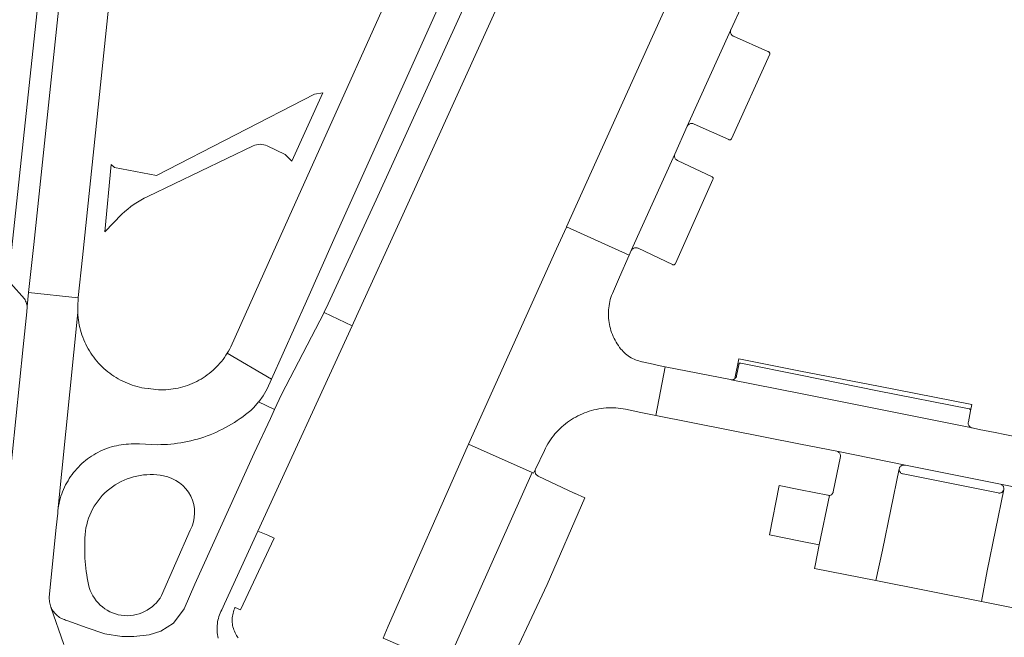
# Model space of a CAD drawing. Extents: x 152825 to 164088, y 457113 to 463005.
# Tile 39 of 256: x 156422 to 156520, y 459035 to 459096. Entities that reach past the tile are written whole.
import ezdxf

# ---------------------------------------------------------------- set-up
doc = ezdxf.new("R2010")
doc.units = 0
doc.header["$LTSCALE"] = 0.5
for name, color, linetype, lineweight in [('B-PV-VH-GESLOTENVERHARDING_ASFALT-GV', 251, 'CONTINUOUS', 18), ('B-PV-VH-ONVERHARD_ZAND-GV', 251, 'CONTINUOUS', 18), ('B-PV-VH-OPENVERHARDING-GV', 251, 'CONTINUOUS', 18), ('B-PV-VH-OPENVERHARDING_BETONSTRAATSTEEN-GV', 251, 'CONTINUOUS', 18), ('B-PV-VH-OPENVERHARDING_STRAATBAKSTEEN-GV', 251, 'CONTINUOUS', 18)]:
    doc.layers.add(name, color=color, linetype=linetype, lineweight=lineweight)

msp = doc.modelspace()

# ---------------------------------------------------------------- linework, layer by layer
at = {"layer": 'B-PV-VH-GESLOTENVERHARDING_ASFALT-GV', "flags": 128}
msp.add_lwpolyline([(156438.128, 459166.01), (156438.569, 459170.636), (156433.4, 459171.115), (156428.087, 459116.986), (156423.559, 459073.996), (156423.035, 459069.204), (156427.976, 459068.682), (156427.977, 459068.693), (156428.396, 459072.681), (156438.016, 459164.891)], close=True, dxfattribs=at)
msp.add_lwpolyline([(156462.348, 459106.428), (156448.949, 459076.62), (156446.493, 459071.12), (156443.196, 459063.795), (156443.084, 459063.575), (156442.966, 459063.358), (156442.84, 459063.145), (156447.245, 459060.572), (156450.731, 459068.346), (156453.475, 459074.474), (156465.568, 459101.415)], dxfattribs=at)
at = {"layer": 'B-PV-VH-ONVERHARD_ZAND-GV', "flags": 128}
msp.add_lwpolyline([(156510.47, 459051.99), (156510.317, 459051.994), (156510.257, 459051.994), (156510.198, 459051.987), (156510.14, 459051.971), (156510.085, 459051.948), (156510.033, 459051.918), (156509.986, 459051.882), (156509.944, 459051.839), (156509.908, 459051.791), (156509.879, 459051.739), (156509.857, 459051.683), (156509.843, 459051.625), (156509.841, 459051.611), (156509.837, 459051.566), (156509.838, 459051.506), (156509.848, 459051.447), (156509.865, 459051.39), (156509.89, 459051.335), (156509.922, 459051.285), (156509.96, 459051.239), (156510.004, 459051.199), (156510.053, 459051.165), (156510.106, 459051.137), (156510.163, 459051.117), (156510.221, 459051.105), (156519.716, 459049.208), (156519.767, 459049.199), (156519.827, 459049.196), (156519.887, 459049.201), (156519.946, 459049.214), (156520.002, 459049.234), (156520.055, 459049.262), (156520.104, 459049.297), (156520.148, 459049.338), (156520.187, 459049.384), (156520.218, 459049.435), (156520.243, 459049.49), (156520.26, 459049.547), (156520.27, 459049.607), (156520.271, 459049.667), (156520.264, 459049.726), (156520.25, 459049.785), (156520.228, 459049.841), (156520.199, 459049.893), (156520.163, 459049.941), (156520.121, 459049.984), (156520.073, 459050.021), (156520.021, 459050.051), (156519.929, 459050.09)], close=True, dxfattribs=at)
at = {"layer": 'B-PV-VH-OPENVERHARDING-GV', "flags": 128}
for points in [[(156452.368, 459089.118), (156451.533, 459088.97), (156435.8, 459080.87), (156431.614, 459081.678), (156431.269, 459081.953), (156430.628, 459075.267), (156432.337, 459077)], [(156446.811, 459083.816), (156448.61, 459082.966), (156449.283, 459082.295), (156452.368, 459089.118)], [(156434.919, 459078.77), (156445.432, 459083.829)]]:
    msp.add_lwpolyline(points, dxfattribs=at)
at = {"layer": 'B-PV-VH-OPENVERHARDING-GV'}
for points in [[(156445.432, 459083.829, -0.228427), (156446.811, 459083.816)], [(156432.337, 459077, -0.085947), (156434.919, 459078.77)]]:
    msp.add_lwpolyline(points, format="xyb", dxfattribs=at)
at = {"layer": 'B-PV-VH-OPENVERHARDING_BETONSTRAATSTEEN-GV', "flags": 128}
for points in [[(156428.087, 459116.986), (156425.766, 459115.035), (156421.273, 459072.749), (156421.035, 459070.819), (156421.274, 459070.107), (156422.622, 459068.572), (156422.683, 459068.462), (156422.736, 459068.348), (156422.783, 459068.231), (156422.822, 459068.111), (156422.853, 459067.989), (156422.876, 459067.865), (156422.883, 459067.812), (156423.035, 459069.204), (156423.559, 459073.996)], [(156493.031, 459095.353), (156493.052, 459095.413), (156488.707, 459085.777), (156488.729, 459085.818), (156488.765, 459085.87), (156488.808, 459085.917), (156488.855, 459085.958), (156488.908, 459085.993), (156488.965, 459086.02), (156489.024, 459086.041), (156489.086, 459086.053), (156489.149, 459086.058), (156489.212, 459086.055), (156489.274, 459086.043), (156489.334, 459086.024), (156489.391, 459085.998), (156492.84, 459084.448), (156492.854, 459084.441), (156492.892, 459084.428), (156492.932, 459084.423), (156492.973, 459084.425), (156493.012, 459084.436), (156493.048, 459084.454), (156493.08, 459084.478), (156493.107, 459084.509), (156493.127, 459084.544), (156496.925, 459092.966), (156496.928, 459092.979), (156496.933, 459093.02), (156496.931, 459093.061), (156496.92, 459093.101), (156496.902, 459093.137), (156496.877, 459093.17), (156496.846, 459093.197), (156496.81, 459093.218), (156496.772, 459093.231), (156496.731, 459093.237), (156493.307, 459094.756), (156493.295, 459094.762), (156493.239, 459094.794), (156493.189, 459094.832), (156493.143, 459094.877), (156493.104, 459094.927), (156493.07, 459094.981), (156493.045, 459095.04), (156493.026, 459095.1), (156493.015, 459095.163), (156493.013, 459095.227), (156493.018, 459095.291)], [(156487.445, 459082.928), (156487.462, 459082.988), (156483.121, 459073.388), (156483.135, 459073.411), (156483.173, 459073.465), (156483.217, 459073.513), (156483.267, 459073.556), (156483.321, 459073.592), (156483.38, 459073.622), (156483.442, 459073.644), (156483.506, 459073.658), (156483.571, 459073.665), (156483.637, 459073.663), (156483.702, 459073.654), (156483.765, 459073.637), (156483.826, 459073.612), (156487.232, 459071.98), (156487.244, 459071.974), (156487.283, 459071.962), (156487.324, 459071.956), (156487.365, 459071.959), (156487.405, 459071.97), (156487.442, 459071.988), (156487.475, 459072.014), (156487.502, 459072.044), (156487.523, 459072.08), (156491.268, 459080.467), (156491.296, 459080.529), (156491.288, 459080.607), (156491.276, 459080.646), (156491.257, 459080.682), (156491.231, 459080.713), (156491.199, 459080.739), (156487.721, 459082.379), (156487.688, 459082.396), (156487.635, 459082.429), (156487.587, 459082.47), (156487.545, 459082.515), (156487.508, 459082.566), (156487.478, 459082.622), (156487.456, 459082.68), (156487.441, 459082.741), (156487.435, 459082.803), (156487.436, 459082.866)], [(156482.925, 459072.929), (156476.657, 459075.735), (156476.654, 459075.729), (156475.657, 459073.568), (156467.956, 459056.452), (156466.895, 459054.071), (156473.244, 459051.25), (156473.38, 459051.189), (156473.564, 459051.576), (156474.457, 459053.458), (156474.565, 459053.677), (156474.681, 459053.892), (156474.804, 459054.103), (156474.933, 459054.31), (156475.069, 459054.513), (156475.212, 459054.711), (156475.361, 459054.904), (156475.517, 459055.093), (156475.678, 459055.276), (156475.846, 459055.454), (156476.019, 459055.626), (156476.198, 459055.792), (156476.382, 459055.953), (156476.571, 459056.107), (156476.765, 459056.255), (156476.964, 459056.397), (156477.168, 459056.532), (156477.375, 459056.66), (156477.587, 459056.782), (156477.803, 459056.896), (156478.022, 459057.003), (156478.245, 459057.104), (156478.471, 459057.196), (156478.7, 459057.282), (156478.931, 459057.359), (156479.165, 459057.429), (156479.401, 459057.492), (156479.639, 459057.547), (156479.879, 459057.593), (156480.12, 459057.632), (156480.362, 459057.663), (156480.605, 459057.687), (156480.849, 459057.702), (156481.093, 459057.709), (156481.317, 459057.708), (156481.337, 459057.708), (156481.581, 459057.699), (156481.826, 459057.682), (156482.558, 459057.56), (156484.062, 459057.245), (156485.569, 459056.946), (156486.512, 459061.804), (156486.009, 459061.904), (156485.009, 459062.119), (156484.22, 459062.29), (156484.191, 459062.295), (156484.028, 459062.33), (156483.866, 459062.373), (156483.707, 459062.423), (156483.551, 459062.481), (156483.403, 459062.543), (156483.397, 459062.546), (156483.247, 459062.619), (156483.1, 459062.698), (156482.957, 459062.785), (156482.819, 459062.878), (156482.685, 459062.978), (156482.556, 459063.084), (156482.433, 459063.197), (156482.315, 459063.315), (156482.202, 459063.438), (156482.095, 459063.568), (156481.964, 459063.733), (156481.841, 459063.903), (156481.724, 459064.077), (156481.613, 459064.255), (156481.51, 459064.438), (156481.413, 459064.624), (156481.324, 459064.813), (156481.242, 459065.006), (156481.167, 459065.203), (156481.1, 459065.401), (156481.041, 459065.602), (156480.989, 459065.806), (156480.945, 459066.011), (156480.909, 459066.218), (156480.881, 459066.425), (156480.86, 459066.634), (156480.848, 459066.843), (156480.844, 459067.053), (156480.847, 459067.263), (156480.859, 459067.472), (156480.879, 459067.681), (156480.906, 459067.889), (156480.942, 459068.096), (156480.985, 459068.301), (156481.036, 459068.505), (156481.095, 459068.706), (156481.162, 459068.905), (156481.236, 459069.101), (156481.939, 459070.74)], [(156427.934, 459067.201), (156425.956, 459047.441), (156425.988, 459047.684), (156426.027, 459047.926), (156426.074, 459048.166), (156426.129, 459048.405), (156426.192, 459048.641), (156426.262, 459048.876), (156426.34, 459049.108), (156426.426, 459049.338), (156426.519, 459049.564), (156426.619, 459049.788), (156426.727, 459050.008), (156426.841, 459050.224), (156426.963, 459050.437), (156427.092, 459050.645), (156427.227, 459050.849), (156427.369, 459051.049), (156427.517, 459051.244), (156427.672, 459051.433), (156427.833, 459051.618), (156427.999, 459051.798), (156428.172, 459051.972), (156428.35, 459052.14), (156428.534, 459052.302), (156428.722, 459052.458), (156428.916, 459052.608), (156429.114, 459052.752), (156429.317, 459052.889), (156429.525, 459053.019), (156429.736, 459053.142), (156429.952, 459053.259), (156430.171, 459053.368), (156430.394, 459053.47), (156430.62, 459053.565), (156430.848, 459053.652), (156431.08, 459053.732), (156431.314, 459053.804), (156431.55, 459053.869), (156431.788, 459053.926), (156432.028, 459053.975), (156432.27, 459054.016), (156432.513, 459054.049), (156432.756, 459054.074), (156433.001, 459054.092), (156433.245, 459054.101), (156433.294, 459054.102), (156434.099, 459054.098), (156435.869, 459054.026), (156436.207, 459054.029), (156436.545, 459054.04), (156436.882, 459054.059), (156437.219, 459054.086), (156437.555, 459054.121), (156437.89, 459054.164), (156438.224, 459054.214), (156438.557, 459054.273), (156438.888, 459054.34), (156439.217, 459054.414), (156439.545, 459054.496), (156439.871, 459054.586), (156440.194, 459054.684), (156440.515, 459054.789), (156440.834, 459054.902), (156441.15, 459055.022), (156441.462, 459055.15), (156441.772, 459055.285), (156442.078, 459055.427), (156442.381, 459055.577), (156442.681, 459055.733), (156442.976, 459055.897), (156443.268, 459056.068), (156443.555, 459056.245), (156443.838, 459056.43), (156444.117, 459056.621), (156444.391, 459056.818), (156444.661, 459057.022), (156444.925, 459057.233), (156445.184, 459057.449), (156445.438, 459057.672), (156445.49, 459057.718), (156445.968, 459058.285), (156445.982, 459058.302), (156446.419, 459058.914), (156446.809, 459059.6), (156447.245, 459060.572), (156442.84, 459063.145), (156442.707, 459062.937), (156442.568, 459062.733), (156442.422, 459062.533), (156442.27, 459062.338), (156442.112, 459062.149), (156441.948, 459061.964), (156441.777, 459061.785), (156441.601, 459061.612), (156441.42, 459061.444), (156441.233, 459061.282), (156441.041, 459061.127), (156440.844, 459060.977), (156440.642, 459060.835), (156440.436, 459060.698), (156440.226, 459060.569), (156440.011, 459060.446), (156439.793, 459060.331), (156439.571, 459060.223), (156439.345, 459060.121), (156439.117, 459060.027), (156438.885, 459059.941), (156438.651, 459059.862), (156438.414, 459059.791), (156438.176, 459059.727), (156437.935, 459059.672), (156437.692, 459059.624), (156437.449, 459059.584), (156437.204, 459059.552), (156436.958, 459059.527), (156436.711, 459059.511), (156436.464, 459059.503), (156436.217, 459059.503), (156435.97, 459059.51), (156435.723, 459059.526), (156435.478, 459059.55), (156435.233, 459059.581), (156434.989, 459059.621), (156434.95, 459059.628), (156434.583, 459059.662), (156434.334, 459059.708), (156434.087, 459059.762), (156433.842, 459059.824), (156433.599, 459059.893), (156433.359, 459059.97), (156433.12, 459060.055), (156432.885, 459060.148), (156432.653, 459060.247), (156432.424, 459060.354), (156432.198, 459060.468), (156431.976, 459060.589), (156431.758, 459060.718), (156431.544, 459060.852), (156431.335, 459060.994), (156431.13, 459061.142), (156430.93, 459061.297), (156430.735, 459061.458), (156430.545, 459061.625), (156430.361, 459061.798), (156430.182, 459061.976), (156430.009, 459062.161), (156429.842, 459062.35), (156429.681, 459062.545), (156429.526, 459062.745), (156429.377, 459062.949), (156429.235, 459063.159), (156429.1, 459063.372), (156428.972, 459063.59), (156428.85, 459063.812), (156428.736, 459064.037), (156428.628, 459064.266), (156428.528, 459064.498), (156428.436, 459064.734), (156428.351, 459064.972), (156428.273, 459065.212), (156428.204, 459065.455), (156428.142, 459065.7), (156428.087, 459065.947), (156428.041, 459066.196), (156428.002, 459066.446), (156427.972, 459066.696), (156427.949, 459066.948)], [(156494.035, 459062.159), (156493.998, 459062.161), (156493.962, 459062.154), (156493.927, 459062.14), (156493.897, 459062.118), (156493.872, 459062.091), (156493.853, 459062.059), (156493.842, 459062.024), (156493.838, 459061.987), (156493.63, 459060.898), (156493.623, 459060.868), (156493.601, 459060.808), (156493.573, 459060.751), (156493.538, 459060.698), (156493.496, 459060.65), (156493.46, 459060.618), (156493.448, 459060.608), (156493.396, 459060.572), (156493.339, 459060.543), (156493.28, 459060.521), (156493.218, 459060.506), (156493.155, 459060.5), (156493.073, 459060.502), (156500, 459059.115), (156517.107, 459055.691), (156517.046, 459055.707), (156516.989, 459055.73), (156516.934, 459055.761), (156516.885, 459055.798), (156516.84, 459055.842), (156516.801, 459055.891), (156516.769, 459055.944), (156516.744, 459056.001), (156516.726, 459056.061), (156516.717, 459056.122), (156516.715, 459056.184), (156516.721, 459056.246), (156516.735, 459056.307), (156516.959, 459057.395), (156516.959, 459057.42), (156516.952, 459057.462), (156516.937, 459057.502), (156516.915, 459057.539), (156516.887, 459057.571), (156516.853, 459057.597), (156516.815, 459057.617), (156507.676, 459059.409), (156500, 459060.957), (156494.055, 459062.155)], [(156500, 459061.365), (156493.846, 459062.588), (156493.46, 459060.618), (156493.496, 459060.65), (156493.538, 459060.698), (156493.573, 459060.751), (156493.601, 459060.808), (156493.623, 459060.868), (156493.63, 459060.898), (156493.838, 459061.987), (156493.842, 459062.024), (156493.853, 459062.059), (156493.872, 459062.091), (156493.897, 459062.118), (156493.927, 459062.14), (156493.962, 459062.154), (156493.998, 459062.161), (156494.035, 459062.159), (156494.055, 459062.155), (156500, 459060.957), (156507.676, 459059.409), (156516.815, 459057.617), (156516.853, 459057.597), (156516.887, 459057.571), (156516.915, 459057.539), (156516.937, 459057.502), (156516.952, 459057.462), (156516.959, 459057.42), (156516.959, 459057.395), (156517.065, 459058.034), (156507.769, 459059.867)], [(156544.733, 459050.213), (156544.458, 459050.267), (156533.805, 459052.41), (156520.365, 459055.051), (156519.419, 459055.237), (156517.801, 459055.555), (156517.107, 459055.691), (156500, 459059.115), (156493.073, 459060.502), (156493.023, 459060.512), (156486.512, 459061.804), (156485.569, 459056.946), (156500, 459054.084), (156503.623, 459053.366), (156510.47, 459051.99), (156519.929, 459050.09), (156526.642, 459048.741), (156536.161, 459046.869), (156542.924, 459045.519), (156543.681, 459045.369)], [(156425.257, 459037.838), (156425.27, 459037.806), (156425.326, 459037.685), (156425.389, 459037.568), (156425.459, 459037.455), (156425.536, 459037.346), (156425.619, 459037.242), (156425.708, 459037.143), (156425.803, 459037.05), (156425.903, 459036.962), (156426.008, 459036.881), (156426.118, 459036.806), (156426.233, 459036.738), (156426.351, 459036.677), (156426.473, 459036.623), (156426.597, 459036.577), (156426.725, 459036.538), (156426.854, 459036.507), (156427.769, 459036.149), (156428.771, 459035.782), (156430.627, 459035.172), (156432.331, 459034.913), (156433.528, 459034.901), (156435.047, 459035.049), (156436.207, 459035.419), (156437.479, 459036.231), (156438.546, 459037.672), (156439.593, 459040.12), (156445.537, 459053.186), (156447.162, 459056.628), (156447.567, 459057.536), (156445.968, 459058.285), (156445.49, 459057.718), (156445.438, 459057.672), (156445.184, 459057.449), (156444.925, 459057.233), (156444.661, 459057.022), (156444.391, 459056.818), (156444.117, 459056.621), (156443.838, 459056.43), (156443.555, 459056.245), (156443.268, 459056.068), (156442.976, 459055.897), (156442.681, 459055.733), (156442.381, 459055.577), (156442.078, 459055.427), (156441.772, 459055.285), (156441.462, 459055.15), (156441.15, 459055.022), (156440.834, 459054.902), (156440.515, 459054.789), (156440.194, 459054.684), (156439.871, 459054.586), (156439.545, 459054.496), (156439.217, 459054.414), (156438.888, 459054.34), (156438.557, 459054.273), (156438.224, 459054.214), (156437.89, 459054.164), (156437.555, 459054.121), (156437.219, 459054.086), (156436.882, 459054.059), (156436.545, 459054.04), (156436.207, 459054.029), (156435.869, 459054.026), (156434.099, 459054.098), (156433.294, 459054.102), (156433.245, 459054.101), (156433.001, 459054.092), (156432.756, 459054.074), (156432.513, 459054.049), (156432.27, 459054.016), (156432.028, 459053.975), (156431.788, 459053.926), (156431.55, 459053.869), (156431.314, 459053.804), (156431.08, 459053.732), (156430.848, 459053.652), (156430.62, 459053.565), (156430.394, 459053.47), (156430.171, 459053.368), (156429.952, 459053.259), (156429.736, 459053.142), (156429.525, 459053.019), (156429.317, 459052.889), (156429.114, 459052.752), (156428.916, 459052.608), (156428.722, 459052.458), (156428.534, 459052.302), (156428.35, 459052.14), (156428.172, 459051.972), (156427.999, 459051.798), (156427.833, 459051.618), (156427.672, 459051.433), (156427.517, 459051.244), (156427.369, 459051.049), (156427.227, 459050.849), (156427.092, 459050.645), (156426.963, 459050.437), (156426.841, 459050.224), (156426.727, 459050.008), (156426.619, 459049.788), (156426.519, 459049.564), (156426.426, 459049.338), (156426.34, 459049.108), (156426.262, 459048.876), (156426.192, 459048.641), (156426.129, 459048.405), (156426.074, 459048.166), (156426.027, 459047.926), (156425.988, 459047.684), (156425.956, 459047.441), (156425.933, 459047.197), (156425.785, 459045.783), (156425.489, 459042.797), (156425.098, 459038.8), (156425.096, 459038.749), (156425.095, 459038.616), (156425.102, 459038.483), (156425.118, 459038.351), (156425.141, 459038.22), (156425.172, 459038.09), (156425.211, 459037.963)], [(156458.895, 459035.918), (156458.372, 459034.73), (156464.645, 459032.021), (156464.785, 459032.334), (156464.851, 459032.482), (156473.244, 459051.25), (156466.895, 459054.071)], [(156510.47, 459051.99), (156503.623, 459053.366), (156503.681, 459053.346), (156503.737, 459053.319), (156503.788, 459053.285), (156503.834, 459053.244), (156503.875, 459053.198), (156503.91, 459053.147), (156503.937, 459053.092), (156503.958, 459053.034), (156503.97, 459052.973), (156503.975, 459052.912), (156503.972, 459052.854), (156503.261, 459049.32), (156503.249, 459049.264), (156503.228, 459049.209), (156503.201, 459049.159), (156503.167, 459049.112), (156503.126, 459049.071), (156503.081, 459049.035), (156503.031, 459049.006), (156502.977, 459048.985), (156502.921, 459048.971), (156502.903, 459048.969), (156501.862, 459044.023), (156501.459, 459041.975), (156501.401, 459041.681), (156507.495, 459040.475), (156508.176, 459043.518), (156509.841, 459051.611), (156509.843, 459051.625), (156509.857, 459051.683), (156509.879, 459051.739), (156509.908, 459051.791), (156509.944, 459051.839), (156509.986, 459051.882), (156510.033, 459051.918), (156510.085, 459051.948), (156510.14, 459051.971), (156510.198, 459051.987), (156510.257, 459051.994), (156510.317, 459051.994)], [(156470.102, 459030.231), (156474.722, 459040.078), (156478.509, 459048.718), (156477.453, 459049.196), (156477.44, 459049.202), (156473.837, 459050.899), (156473.817, 459050.909), (156473.761, 459050.942), (156473.709, 459050.981), (156473.663, 459051.027), (156473.623, 459051.078), (156473.589, 459051.134), (156473.562, 459051.194), (156473.543, 459051.256), (156473.531, 459051.32), (156473.527, 459051.385), (156473.532, 459051.45), (156473.544, 459051.514), (156473.564, 459051.576), (156473.38, 459051.189), (156473.244, 459051.25), (156464.851, 459032.482), (156469.151, 459030.639)], [(156509.837, 459051.566), (156509.841, 459051.611), (156508.176, 459043.518), (156507.495, 459040.475), (156518.041, 459038.387), (156518.607, 459041.429), (156520.26, 459049.547), (156520.243, 459049.49), (156520.218, 459049.435), (156520.187, 459049.384), (156520.148, 459049.338), (156520.104, 459049.297), (156520.055, 459049.262), (156520.002, 459049.234), (156519.946, 459049.214), (156519.887, 459049.201), (156519.827, 459049.196), (156519.767, 459049.199), (156519.716, 459049.208), (156510.221, 459051.105), (156510.163, 459051.117), (156510.106, 459051.137), (156510.053, 459051.165), (156510.004, 459051.199), (156509.96, 459051.239), (156509.922, 459051.285), (156509.89, 459051.335), (156509.865, 459051.39), (156509.848, 459051.447), (156509.838, 459051.506)], [(156500, 459049.525), (156497.866, 459049.951), (156496.89, 459045.025), (156500, 459044.398), (156501.862, 459044.023), (156502.903, 459048.969), (156502.864, 459048.965), (156502.806, 459048.966), (156502.749, 459048.976), (156502.738, 459048.979)]]:
    msp.add_lwpolyline(points, close=True, dxfattribs=at)
for points in [[(156467.706, 459100.452), (156457.673, 459078.44), (156452.904, 459068.087), (156452.513, 459067.238), (156452.503, 459067.218), (156455.294, 459065.872), (156455.712, 459066.834), (156460.338, 459076.963), (156473.988, 459107.007)], [(156426.549, 459034.097), (156425.257, 459037.838), (156425.211, 459037.963), (156425.172, 459038.09), (156425.141, 459038.22), (156425.118, 459038.351), (156425.102, 459038.483), (156425.095, 459038.616), (156425.096, 459038.749), (156425.098, 459038.8), (156425.489, 459042.797), (156425.785, 459045.783), (156425.933, 459047.197), (156425.956, 459047.441), (156427.934, 459067.201), (156427.927, 459067.453), (156427.929, 459067.706), (156427.931, 459067.79), (156427.976, 459068.682), (156423.035, 459069.204), (156422.883, 459067.812), (156422.889, 459067.767), (156422.843, 459067.29), (156422.505, 459063.777), (156421.042, 459049.419)], [(156441.93, 459034.724), (156441.893, 459034.902), (156441.864, 459035.082), (156441.843, 459035.263), (156441.829, 459035.444), (156441.824, 459035.627), (156441.827, 459035.809), (156441.837, 459035.991), (156441.856, 459036.172), (156441.883, 459036.352), (156441.917, 459036.531), (156441.959, 459036.708), (156442.01, 459036.883), (156442.067, 459037.056), (156442.133, 459037.226), (156442.205, 459037.393), (156442.285, 459037.557), (156442.563, 459038.163), (156445.892, 459045.408), (156455.294, 459065.872), (156452.503, 459067.218), (156448.235, 459059.036), (156447.567, 459057.536), (156447.162, 459056.628), (156445.537, 459053.186), (156439.593, 459040.12), (156438.546, 459037.672), (156437.479, 459036.231), (156436.207, 459035.419), (156435.047, 459035.049), (156433.528, 459034.901), (156432.331, 459034.913), (156430.627, 459035.172), (156428.771, 459035.782), (156427.769, 459036.149), (156426.854, 459036.507), (156426.725, 459036.538), (156426.597, 459036.577), (156426.473, 459036.623), (156426.351, 459036.677), (156426.233, 459036.738), (156426.118, 459036.806), (156426.008, 459036.881), (156425.903, 459036.962), (156425.803, 459037.05), (156425.708, 459037.143), (156425.619, 459037.242), (156425.536, 459037.346), (156425.459, 459037.455), (156425.389, 459037.568), (156425.326, 459037.685), (156425.27, 459037.806), (156425.257, 459037.838), (156426.549, 459034.097)], [(156526.642, 459048.741), (156519.929, 459050.09), (156520.021, 459050.051), (156520.073, 459050.021), (156520.121, 459049.984), (156520.163, 459049.941), (156520.199, 459049.893), (156520.228, 459049.841), (156520.25, 459049.785), (156520.264, 459049.726), (156520.271, 459049.667), (156520.27, 459049.607), (156520.26, 459049.547), (156518.607, 459041.429), (156518.041, 459038.387), (156523.868, 459037.234)], [(156439.148, 459045.492), (156436.299, 459038.989)], [(156443.93, 459034.758), (156443.84, 459034.882), (156443.757, 459035.01), (156443.681, 459035.142), (156443.613, 459035.278), (156443.551, 459035.418), (156443.496, 459035.56), (156443.45, 459035.706), (156443.411, 459035.853), (156443.379, 459036.003), (156443.356, 459036.153), (156443.34, 459036.305), (156443.333, 459036.458), (156443.333, 459036.61), (156443.342, 459036.763), (156443.358, 459036.914), (156443.382, 459037.065), (156443.415, 459037.214), (156443.455, 459037.361), (156443.502, 459037.506), (156443.557, 459037.649), (156443.6, 459037.746), (156443.62, 459037.788), (156444.171, 459037.549), (156447.515, 459044.715), (156446.894, 459044.987), (156445.892, 459045.408), (156442.563, 459038.163), (156442.285, 459037.557), (156442.205, 459037.393), (156442.133, 459037.226), (156442.067, 459037.056), (156442.01, 459036.883), (156441.959, 459036.708), (156441.917, 459036.531), (156441.883, 459036.352), (156441.856, 459036.172), (156441.837, 459035.991), (156441.827, 459035.809), (156441.824, 459035.627), (156441.829, 459035.444), (156441.843, 459035.263), (156441.864, 459035.082), (156441.893, 459034.902), (156441.93, 459034.724)]]:
    msp.add_lwpolyline(points, dxfattribs=at)
at = {"layer": 'B-PV-VH-OPENVERHARDING_BETONSTRAATSTEEN-GV'}
for points in [[(156428.699, 459045.385, -0.432421), (156436.475, 459050.915)], [(156436.475, 459050.915, -0.512537), (156439.148, 459045.492)], [(156429.006, 459040.077, -0.074782), (156428.699, 459045.385)], [(156436.299, 459038.989, -0.690519), (156429.006, 459040.077)]]:
    msp.add_lwpolyline(points, format="xyb", dxfattribs=at)
at = {"layer": 'B-PV-VH-OPENVERHARDING_STRAATBAKSTEEN-GV', "flags": 128}
msp.add_lwpolyline([(156491.215, 459107.964), (156485.237, 459094.736), (156476.657, 459075.735), (156482.925, 459072.929), (156483.121, 459073.388), (156487.462, 459082.988), (156488.707, 459085.777), (156493.052, 459095.413), (156494.207, 459097.937)], dxfattribs=at)

doc.saveas('drawing.dxf')
